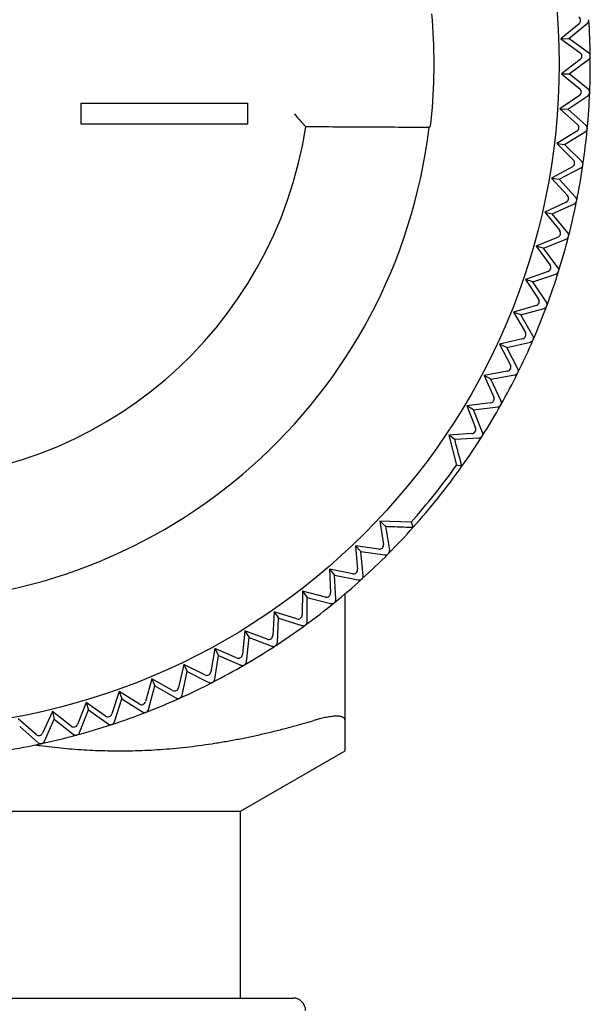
# Model space of a CAD drawing. Header units: millimetres. Extents: x 8 to 415, y 12 to 447.
# Tile 18 of 24: x 224 to 238, y 402 to 426. Entities that reach past the tile are written whole.
import ezdxf

# ---------------------------------------------------------------- set-up
doc = ezdxf.new("R2010")
doc.units = ezdxf.units.MM

msp = doc.modelspace()

# ---------------------------------------------------------------- linework, layer by layer
at = {"color": 7, "linetype": 'Continuous', "lineweight": 30}
for p, q in [((237.231, 425.537), (237.68, 425.911)), ((237.716, 425.994), (237.716, 425.988)), ((237.481, 425.898), (237.045, 425.53)), ((237.045, 425.53), (237.231, 425.537)), ((237.045, 425.53), (237.507, 425.195)), ((237.707, 425.197), (237.231, 425.537)), ((237.509, 425.035), (237.054, 424.689)), ((237.241, 424.687), (237.709, 425.037)), ((237.054, 424.689), (237.498, 424.331)), ((237.054, 424.689), (237.241, 424.687)), ((237.698, 424.323), (237.241, 424.687)), ((237.491, 424.17), (237.02, 423.85)), ((237.206, 423.837), (237.691, 424.162)), ((225.5, 423.48), (225.5, 423.98)), ((225.5, 423.98), (229.5, 423.98)), ((229.5, 423.98), (229.5, 423.48)), ((237.02, 423.85), (237.444, 423.468)), ((237.02, 423.85), (237.206, 423.837)), ((237.643, 423.45), (237.206, 423.837)), ((229.5, 423.48), (225.5, 423.48)), ((230.889, 423.427), (230.901, 423.413)), ((233.869, 423.398), (233.902, 423.427)), ((237.429, 423.308), (236.941, 423.013)), ((237.677, 423.375), (237.677, 423.366)), ((237.126, 422.99), (237.628, 423.29)), ((236.941, 423.013), (237.345, 422.61)), ((236.941, 423.013), (237.126, 422.99)), ((237.543, 422.581), (237.126, 422.99)), ((237.322, 422.451), (236.819, 422.181)), ((237.003, 422.149), (237.52, 422.422)), ((237.572, 422.494), (237.572, 422.496)), ((236.819, 422.181), (237.201, 421.757)), ((236.819, 422.181), (237.003, 422.149)), ((237.397, 421.718), (237.003, 422.149)), ((237.17, 421.6), (236.653, 421.357)), ((236.835, 421.315), (237.366, 421.56)), ((236.653, 421.357), (237.013, 420.914)), ((236.653, 421.357), (236.835, 421.315)), ((237.207, 420.864), (236.835, 421.315)), ((236.973, 420.758), (236.445, 420.542)), ((236.625, 420.491), (237.167, 420.709)), ((236.445, 420.542), (236.781, 420.081)), ((236.625, 420.491), (236.445, 420.542)), ((236.972, 420.022), (236.625, 420.491)), ((236.733, 419.928), (236.194, 419.74)), ((236.371, 419.68), (236.924, 419.868)), ((236.987, 419.932), (236.987, 419.934)), ((236.194, 419.74), (236.506, 419.262)), ((236.371, 419.68), (236.194, 419.74)), ((236.693, 419.192), (236.371, 419.68)), ((236.45, 419.111), (235.902, 418.952)), ((236.075, 418.883), (236.637, 419.042)), ((236.703, 419.102), (236.704, 419.104)), ((235.902, 418.952), (236.188, 418.458)), ((236.075, 418.883), (235.902, 418.952)), ((236.371, 418.379), (236.075, 418.883)), ((236.124, 418.311), (235.568, 418.18)), ((235.568, 418.18), (235.828, 417.672)), ((235.738, 418.102), (235.568, 418.18)), ((235.738, 418.102), (236.308, 418.231)), ((236.007, 417.583), (235.738, 418.102)), ((236.377, 418.288), (236.378, 418.29)), ((235.757, 417.528), (235.195, 417.427)), ((235.195, 417.427), (235.428, 416.906)), ((235.36, 417.34), (235.195, 417.427)), ((235.36, 417.34), (235.936, 417.439)), ((236.008, 417.492), (236.009, 417.494)), ((235.602, 416.808), (235.36, 417.34)), ((235.349, 416.766), (234.783, 416.694)), ((234.783, 416.694), (234.988, 416.162)), ((234.943, 416.599), (234.783, 416.694)), ((234.943, 416.599), (235.524, 416.668)), ((235.598, 416.717), (235.599, 416.719)), ((235.157, 416.055), (234.943, 416.599)), ((234.902, 416.026), (234.343, 415.985)), ((234.343, 415.985), (234.531, 415.261)), ((234.489, 415.88), (234.343, 415.985)), ((235.148, 415.964), (235.149, 415.966)), ((235.071, 415.919), (234.489, 415.88)), ((234.661, 415.237), (234.531, 415.261)), ((233.437, 413.889), (232.689, 413.912)), ((232.689, 413.912), (232.773, 413.357)), ((232.689, 413.912), (232.824, 413.793)), ((233.437, 413.889), (233.489, 413.768)), ((232.824, 413.793), (232.915, 413.216)), ((232.66, 413.243), (232.096, 413.324)), ((232.096, 413.324), (232.152, 412.756)), ((232.096, 413.324), (232.225, 413.189)), ((232.225, 413.189), (232.802, 413.102)), ((232.286, 412.608), (232.225, 413.189)), ((232.033, 412.649), (231.473, 412.76)), ((231.473, 412.76), (231.499, 412.19)), ((231.473, 412.76), (231.595, 412.618)), ((231.626, 412.035), (231.595, 412.618)), ((231.595, 412.618), (232.167, 412.5)), ((230.822, 412.228), (230.818, 411.657)), ((231.375, 412.088), (230.822, 412.228)), ((230.822, 412.228), (230.936, 412.08)), ((231.85, 409.117), (231.85, 412.17)), ((230.936, 411.496), (230.936, 412.08)), ((230.936, 412.08), (231.501, 411.933)), ((230.143, 411.732), (230.11, 411.162)), ((230.689, 411.563), (230.143, 411.732)), ((230.143, 411.732), (230.25, 411.578)), ((230.22, 410.994), (230.25, 411.578)), ((230.25, 411.578), (230.807, 411.401)), ((229.44, 411.271), (229.377, 410.704)), ((229.976, 411.074), (229.44, 411.271)), ((229.44, 411.271), (229.538, 411.112)), ((229.478, 410.531), (229.538, 411.112)), ((229.538, 411.112), (230.085, 410.906)), ((228.714, 410.848), (228.621, 410.285)), ((229.238, 410.623), (228.714, 410.848)), ((228.714, 410.848), (228.804, 410.684)), ((228.713, 410.107), (228.804, 410.684)), ((228.804, 410.684), (229.339, 410.45)), ((227.966, 410.464), (227.844, 409.906)), ((227.926, 409.724), (228.047, 410.295)), ((228.478, 410.212), (227.966, 410.464)), ((227.966, 410.464), (228.047, 410.295)), ((228.047, 410.295), (228.57, 410.034)), ((227.2, 410.119), (227.048, 409.569)), ((227.698, 409.84), (227.2, 410.119)), ((227.2, 410.119), (227.272, 409.947)), ((226.416, 409.815), (226.236, 409.273)), ((226.899, 409.51), (226.416, 409.815)), ((226.416, 409.815), (226.479, 409.639)), ((227.121, 409.382), (227.272, 409.947)), ((227.272, 409.947), (227.78, 409.658)), ((225.617, 409.552), (225.41, 409.02)), ((226.084, 409.223), (225.617, 409.552)), ((225.617, 409.552), (225.671, 409.373)), ((226.299, 409.083), (226.479, 409.639)), ((226.479, 409.639), (226.971, 409.324)), ((224.806, 409.331), (224.571, 408.811)), ((225.255, 408.978), (224.806, 409.331)), ((224.806, 409.331), (224.851, 409.15)), ((225.462, 408.827), (225.671, 409.373)), ((225.671, 409.373), (226.146, 409.033)), ((224.414, 408.777), (223.985, 409.153)), ((224.613, 408.616), (224.851, 409.15)), ((224.851, 409.15), (225.307, 408.785)), ((224.019, 408.97), (224.456, 408.582)), ((229.331, 406.93), (231.85, 408.384)), ((212.669, 406.93), (229.331, 406.93)), ((229.331, 402.43), (229.331, 406.93))]:
    msp.add_line(p, q, dxfattribs=at)
msp.add_circle((221, 424.93), 16, dxfattribs=at)
for centre, radius, start, end in [((221, 424.93), 12.992, 354.6889, 5.3111), ((221, 424.93), 16.75, 0.6457, 3.6208), ((221, 424.93), 16.75, 357.6566, 0.639), ((221, 424.93), 16.75, 354.6745, 357.6393), ((221, 424.93), 12.96, 186.7877, 353.2123), ((221, 424.93), 10.017, 188.7104, 351.2896), ((221, 424.93), 16.75, 351.6457, 354.6393), ((221, 424.93), 16.75, 348.6457, 351.6393), ((221, 424.93), 16.75, 345.6457, 348.6393), ((221, 424.93), 16.75, 342.6457, 345.6393), ((221, 424.93), 16.75, 339.6457, 342.6393), ((221, 424.93), 16.75, 336.6457, 339.6393), ((221, 424.93), 16.75, 333.6457, 336.6393), ((221, 424.93), 16.75, 330.6457, 333.6393), ((221, 424.93), 16.75, 327.6457, 330.6393), ((221, 424.93), 16.75, 324.6432, 327.6393), ((221, 424.93), 16.63, 318.4054, 324.4517), ((221, 424.93), 16.75, 318.214, 324.6432), ((221, 424.93), 16.75, 315.2172, 318.214), ((221, 424.93), 16.75, 312.2172, 315.2108), ((221, 424.93), 16.75, 309.2172, 312.2108), ((221, 424.93), 16.75, 306.2172, 309.2108), ((221, 424.93), 16.75, 303.2172, 306.2108), ((221, 424.93), 16.75, 300.2172, 303.2108), ((221, 424.93), 16.75, 297.2172, 300.2108), ((221, 424.93), 16.75, 294.2172, 297.2108), ((221, 424.93), 16.75, 291.2172, 294.2108), ((221, 424.93), 16.75, 288.2172, 291.2108), ((221, 424.93), 16.75, 285.2172, 288.2108), ((221, 424.93), 16.75, 282.2172, 285.2108), ((221, 424.93), 16.75, 279.2172, 282.2108), ((230.6, 402.13), 0.3, 0, 90)]:
    msp.add_arc(centre, radius, start, end, dxfattribs=at)
for centre, major_axis in [((237.416, 425.975), (0.0998, 0.0064)), ((237.448, 425.114), (0.1, 0.001)), ((237.435, 424.253), (0.0999, -0.0041)), ((237.377, 423.394), (0.0996, -0.0093)), ((237.274, 422.539), (0.0989, -0.0145)), ((237.127, 421.69), (0.0981, -0.0197)), ((236.935, 420.851), (0.0969, -0.0248)), ((236.7, 420.022), (0.0955, -0.0298)), ((236.422, 419.207), (0.0938, -0.0348)), ((236.101, 418.408), (0.0918, -0.0397)), ((235.739, 417.627), (0.0896, -0.0444)), ((235.337, 416.865), (0.0872, -0.049)), ((234.895, 416.126), (0.0845, -0.0535)), ((232.675, 413.342), (0.071, -0.0705)), ((232.052, 412.747), (0.0672, -0.0741)), ((231.399, 412.185), (0.0632, -0.0775)), ((230.718, 411.658), (0.0591, -0.0807)), ((230.01, 411.168), (0.0548, -0.0837)), ((229.278, 410.715), (0.0503, -0.0864)), ((228.522, 410.301), (0.0457, -0.0889)), ((227.746, 409.928), (0.041, -0.0912)), ((226.952, 409.595), (0.0362, -0.0932)), ((226.141, 409.305), (0.0313, -0.095)), ((225.317, 409.057), (0.0262, -0.0965)), ((224.48, 408.853), (0.0212, -0.0977))]:
    msp.add_ellipse(centre, major_axis=major_axis, ratio=0.999893, start_param=5.350694, end_param=7.215677, dxfattribs=at)
for points, knots in [([(237.68, 425.911), (237.684, 425.915), (237.692, 425.922), (237.701, 425.935), (237.708, 425.948), (237.713, 425.961), (237.716, 425.974), (237.716, 425.983), (237.716, 425.988)], [0, 0, 0, 0, 0.207775, 0.420646, 0.570564, 0.72418, 0.859875, 1, 1, 1, 1]), ([(237.749, 425.117), (237.749, 425.122), (237.748, 425.131), (237.745, 425.144), (237.741, 425.155), (237.735, 425.168), (237.726, 425.18), (237.717, 425.19), (237.71, 425.195), (237.707, 425.197)], [0, 0, 0, 0, 0.127413, 0.254899, 0.381518, 0.508251, 0.688057, 0.868132, 1, 1, 1, 1]), ([(237.709, 425.037), (237.713, 425.04), (237.721, 425.047), (237.731, 425.059), (237.739, 425.072), (237.744, 425.084), (237.747, 425.097), (237.749, 425.108), (237.749, 425.115), (237.749, 425.117)], [0, 0, 0, 0, 0.1977628, 0.3952323, 0.5379092, 0.6804202, 0.799883, 0.9192678, 1, 1, 1, 1]), ([(237.736, 424.245), (237.736, 424.249), (237.735, 424.258), (237.732, 424.271), (237.728, 424.283), (237.722, 424.296), (237.713, 424.309), (237.704, 424.317), (237.699, 424.322), (237.698, 424.323)], [0, 0, 0, 0, 0.136295, 0.272696, 0.408009, 0.543448, 0.741831, 0.940515, 1, 1, 1, 1]), ([(237.691, 424.162), (237.696, 424.165), (237.704, 424.172), (237.715, 424.184), (237.723, 424.196), (237.729, 424.208), (237.733, 424.22), (237.735, 424.231), (237.735, 424.237), (237.736, 424.24)], [0, 0, 0, 0, 0.199393, 0.39849, 0.542343, 0.686029, 0.806646, 0.927185, 1, 1, 1, 1]), ([(237.736, 424.245), (237.736, 424.244), (237.736, 424.242), (237.736, 424.24), (237.736, 424.24)], [0, 0, 0, 0, 0.629577, 1, 1, 1, 1]), ([(230.628, 423.727), (230.641, 423.712), (230.665, 423.684), (230.7, 423.644), (230.725, 423.615), (230.743, 423.595), (230.754, 423.582), (230.765, 423.57), (230.774, 423.559), (230.783, 423.549), (230.791, 423.54), (230.804, 423.526), (230.82, 423.507), (230.838, 423.486), (230.854, 423.468), (230.866, 423.453), (230.876, 423.442), (230.883, 423.433), (230.888, 423.428), (230.889, 423.427), (230.889, 423.427)], [0, 0, 0, 0, 0.107184, 0.204756, 0.292737, 0.327524, 0.360557, 0.39184, 0.421375, 0.44917, 0.475228, 0.499559, 0.571785, 0.640699, 0.70653, 0.769543, 0.830038, 0.888353, 0.944869, 1, 1, 1, 1]), ([(233.902, 423.427), (233.902, 423.428), (233.903, 423.429), (233.904, 423.435), (233.905, 423.444), (233.907, 423.457), (233.909, 423.474), (233.911, 423.493), (233.914, 423.516), (233.917, 423.541), (233.92, 423.569), (233.923, 423.598), (233.927, 423.63), (233.93, 423.662), (233.933, 423.695), (233.935, 423.716), (233.936, 423.727)], [0, 0, 0, 0, 0.0714252, 0.1430794, 0.2145058, 0.2859178, 0.3575567, 0.4289709, 0.5006614, 0.5725786, 0.6442708, 0.7163998, 0.7887574, 0.8608867, 0.9304434, 1, 1, 1, 1]), ([(233.869, 423.398), (233.375, 423.4), (232.386, 423.405), (231.396, 423.41), (230.901, 423.413)], [0, 0, 0, 0, 0.5, 1, 1, 1, 1]), ([(237.628, 423.29), (237.633, 423.293), (237.642, 423.299), (237.653, 423.31), (237.662, 423.322), (237.668, 423.333), (237.673, 423.345), (237.676, 423.356), (237.676, 423.363), (237.677, 423.366)], [0, 0, 0, 0, 0.197605, 0.394918, 0.537481, 0.679879, 0.79923, 0.918504, 1, 1, 1, 1]), ([(237.677, 423.375), (237.677, 423.38), (237.677, 423.389), (237.674, 423.402), (237.669, 423.415), (237.663, 423.427), (237.654, 423.439), (237.647, 423.446), (237.643, 423.45)], [0, 0, 0, 0, 0.146613, 0.298577, 0.444963, 0.594658, 0.794986, 1, 1, 1, 1]), ([(237.52, 422.422), (237.524, 422.424), (237.534, 422.43), (237.545, 422.44), (237.555, 422.452), (237.562, 422.463), (237.567, 422.475), (237.57, 422.485), (237.571, 422.492), (237.572, 422.494)], [0, 0, 0, 0, 0.1993929, 0.3984901, 0.5423431, 0.6860289, 0.8066465, 0.9271851, 1, 1, 1, 1]), ([(237.572, 422.496), (237.573, 422.501), (237.573, 422.51), (237.572, 422.524), (237.569, 422.538), (237.565, 422.55), (237.559, 422.561), (237.551, 422.572), (237.546, 422.578), (237.543, 422.581)], [0, 0, 0, 0, 0.132731, 0.275386, 0.418218, 0.559577, 0.701067, 0.850492, 1, 1, 1, 1]), ([(237.422, 421.631), (237.423, 421.638), (237.424, 421.649), (237.423, 421.666), (237.42, 421.68), (237.415, 421.692), (237.408, 421.706), (237.401, 421.713), (237.397, 421.718)], [0, 0, 0, 0, 0.191297, 0.339043, 0.487001, 0.633311, 0.779754, 1, 1, 1, 1]), ([(237.366, 421.56), (237.371, 421.563), (237.38, 421.568), (237.393, 421.578), (237.403, 421.589), (237.41, 421.6), (237.416, 421.611), (237.42, 421.622), (237.421, 421.628), (237.422, 421.631)], [0, 0, 0, 0, 0.1976054, 0.3949177, 0.5374811, 0.6798787, 0.7992305, 0.9185043, 1, 1, 1, 1]), ([(237.167, 420.709), (237.172, 420.711), (237.182, 420.715), (237.195, 420.725), (237.205, 420.735), (237.213, 420.746), (237.22, 420.757), (237.224, 420.767), (237.226, 420.773), (237.227, 420.776)], [0, 0, 0, 0, 0.197605, 0.394918, 0.537481, 0.679879, 0.79923, 0.918504, 1, 1, 1, 1]), ([(237.227, 420.776), (237.228, 420.78), (237.229, 420.789), (237.23, 420.802), (237.229, 420.816), (237.225, 420.832), (237.219, 420.847), (237.212, 420.857), (237.208, 420.863), (237.207, 420.864)], [0, 0, 0, 0, 0.121552, 0.243161, 0.397836, 0.552758, 0.743139, 0.933813, 1, 1, 1, 1]), ([(236.987, 419.934), (236.988, 419.938), (236.99, 419.945), (236.991, 419.955), (236.992, 419.966), (236.991, 419.978), (236.987, 419.994), (236.981, 420.009), (236.975, 420.017), (236.972, 420.022)], [0, 0, 0, 0, 0.119677, 0.23941, 0.289052, 0.45282, 0.616871, 0.808312, 1, 1, 1, 1]), ([(236.924, 419.868), (236.929, 419.87), (236.939, 419.874), (236.952, 419.883), (236.964, 419.893), (236.972, 419.903), (236.979, 419.913), (236.984, 419.923), (236.986, 419.929), (236.987, 419.932)], [0, 0, 0, 0, 0.199393, 0.39849, 0.542343, 0.686029, 0.806646, 0.927185, 1, 1, 1, 1]), ([(236.637, 419.042), (236.642, 419.043), (236.653, 419.047), (236.666, 419.055), (236.678, 419.064), (236.687, 419.074), (236.695, 419.084), (236.7, 419.093), (236.702, 419.1), (236.703, 419.102)], [0, 0, 0, 0, 0.1993929, 0.3984901, 0.5423431, 0.6860289, 0.8066465, 0.9271851, 1, 1, 1, 1]), ([(236.704, 419.104), (236.705, 419.108), (236.708, 419.116), (236.71, 419.127), (236.71, 419.14), (236.709, 419.154), (236.705, 419.169), (236.7, 419.181), (236.695, 419.189), (236.693, 419.192)], [0, 0, 0, 0, 0.121585, 0.243229, 0.342449, 0.514529, 0.686922, 0.843411, 1, 1, 1, 1]), ([(236.378, 418.29), (236.379, 418.294), (236.382, 418.302), (236.385, 418.315), (236.386, 418.33), (236.384, 418.346), (236.38, 418.363), (236.374, 418.373), (236.371, 418.379)], [0, 0, 0, 0, 0.12376, 0.247584, 0.396761, 0.57781, 0.759199, 1, 1, 1, 1]), ([(236.308, 418.231), (236.313, 418.233), (236.323, 418.236), (236.337, 418.243), (236.35, 418.252), (236.359, 418.261), (236.367, 418.271), (236.373, 418.28), (236.376, 418.286), (236.377, 418.288)], [0, 0, 0, 0, 0.199393, 0.39849, 0.542343, 0.686029, 0.806646, 0.927185, 1, 1, 1, 1]), ([(235.936, 417.439), (235.941, 417.441), (235.952, 417.443), (235.966, 417.449), (235.979, 417.457), (235.989, 417.466), (235.998, 417.476), (236.004, 417.484), (236.007, 417.49), (236.008, 417.492)], [0, 0, 0, 0, 0.1993929, 0.3984901, 0.5423431, 0.6860289, 0.8066465, 0.9271851, 1, 1, 1, 1]), ([(236.009, 417.494), (236.011, 417.498), (236.014, 417.506), (236.018, 417.521), (236.019, 417.538), (236.018, 417.556), (236.013, 417.571), (236.009, 417.579), (236.007, 417.583)], [0, 0, 0, 0, 0.126095, 0.252261, 0.451821, 0.645759, 0.840083, 1, 1, 1, 1]), ([(235.524, 416.668), (235.529, 416.669), (235.54, 416.671), (235.554, 416.676), (235.567, 416.684), (235.578, 416.692), (235.587, 416.701), (235.594, 416.709), (235.597, 416.715), (235.598, 416.717)], [0, 0, 0, 0, 0.199393, 0.39849, 0.542343, 0.686029, 0.806646, 0.927185, 1, 1, 1, 1]), ([(235.599, 416.719), (235.601, 416.723), (235.605, 416.731), (235.609, 416.743), (235.611, 416.755), (235.612, 416.769), (235.61, 416.785), (235.606, 416.798), (235.603, 416.806), (235.602, 416.808)], [0, 0, 0, 0, 0.1285296, 0.2571368, 0.382626, 0.5082214, 0.7078597, 0.9078734, 1, 1, 1, 1]), ([(235.071, 415.919), (235.077, 415.92), (235.088, 415.921), (235.103, 415.926), (235.116, 415.933), (235.127, 415.94), (235.136, 415.949), (235.143, 415.957), (235.147, 415.962), (235.148, 415.964)], [0, 0, 0, 0, 0.199393, 0.39849, 0.542343, 0.686029, 0.806646, 0.927185, 1, 1, 1, 1]), ([(235.149, 415.966), (235.152, 415.97), (235.156, 415.978), (235.161, 415.99), (235.163, 416.003), (235.164, 416.012), (235.164, 416.024), (235.163, 416.038), (235.159, 416.049), (235.157, 416.055)], [0, 0, 0, 0, 0.131139, 0.262363, 0.392617, 0.522993, 0.565605, 0.782584, 1, 1, 1, 1]), ([(234.661, 415.237), (234.641, 415.309), (234.603, 415.453), (234.546, 415.667), (234.508, 415.81), (234.489, 415.88)], [0, 0, 0, 0, 0.337682, 0.671013, 1, 1, 1, 1]), ([(232.824, 413.793), (232.897, 413.79), (233.044, 413.785), (233.266, 413.776), (233.415, 413.771), (233.489, 413.768)], [0, 0, 0, 0, 0.3289856, 0.6623175, 1, 1, 1, 1]), ([(232.802, 413.102), (232.808, 413.101), (232.819, 413.1), (232.834, 413.102), (232.849, 413.105), (232.861, 413.11), (232.872, 413.117), (232.881, 413.123), (232.886, 413.128), (232.888, 413.13)], [0, 0, 0, 0, 0.197605, 0.394918, 0.537481, 0.679879, 0.79923, 0.918504, 1, 1, 1, 1]), ([(232.888, 413.13), (232.891, 413.133), (232.897, 413.14), (232.904, 413.151), (232.91, 413.162), (232.914, 413.174), (232.916, 413.187), (232.917, 413.202), (232.916, 413.211), (232.915, 413.216)], [0, 0, 0, 0, 0.12757, 0.255214, 0.381987, 0.508874, 0.662679, 0.816635, 1, 1, 1, 1]), ([(232.167, 412.5), (232.173, 412.5), (232.183, 412.498), (232.199, 412.499), (232.214, 412.501), (232.226, 412.506), (232.238, 412.512), (232.247, 412.518), (232.252, 412.522), (232.254, 412.524)], [0, 0, 0, 0, 0.197605, 0.394918, 0.537481, 0.679879, 0.79923, 0.918504, 1, 1, 1, 1]), ([(232.254, 412.524), (232.257, 412.527), (232.264, 412.533), (232.271, 412.544), (232.277, 412.555), (232.283, 412.568), (232.286, 412.582), (232.287, 412.596), (232.286, 412.605), (232.286, 412.608)], [0, 0, 0, 0, 0.127577, 0.255227, 0.382006, 0.5089, 0.689051, 0.869471, 1, 1, 1, 1]), ([(231.501, 411.933), (231.507, 411.932), (231.517, 411.93), (231.533, 411.93), (231.548, 411.932), (231.56, 411.935), (231.572, 411.94), (231.582, 411.946), (231.587, 411.95), (231.59, 411.952)], [0, 0, 0, 0, 0.197605, 0.394918, 0.537481, 0.679879, 0.79923, 0.918504, 1, 1, 1, 1]), ([(231.59, 411.952), (231.593, 411.955), (231.599, 411.961), (231.608, 411.971), (231.614, 411.982), (231.62, 411.994), (231.624, 412.008), (231.626, 412.022), (231.626, 412.031), (231.626, 412.035)], [0, 0, 0, 0, 0.127577, 0.255227, 0.382006, 0.5089, 0.689051, 0.869471, 1, 1, 1, 1]), ([(230.896, 411.416), (230.899, 411.418), (230.906, 411.424), (230.915, 411.434), (230.922, 411.444), (230.929, 411.456), (230.933, 411.47), (230.936, 411.484), (230.936, 411.493), (230.936, 411.496)], [0, 0, 0, 0, 0.127577, 0.255227, 0.382006, 0.5089, 0.689051, 0.869471, 1, 1, 1, 1]), ([(230.807, 411.401), (230.812, 411.4), (230.822, 411.397), (230.838, 411.396), (230.853, 411.397), (230.866, 411.4), (230.878, 411.405), (230.888, 411.41), (230.893, 411.414), (230.896, 411.416)], [0, 0, 0, 0, 0.1976054, 0.3949177, 0.5374811, 0.6798787, 0.7992305, 0.9185043, 1, 1, 1, 1]), ([(230.175, 410.916), (230.179, 410.919), (230.186, 410.924), (230.195, 410.933), (230.203, 410.943), (230.21, 410.955), (230.215, 410.969), (230.219, 410.982), (230.219, 410.991), (230.22, 410.994)], [0, 0, 0, 0, 0.127577, 0.255227, 0.382006, 0.5089, 0.689051, 0.869471, 1, 1, 1, 1]), ([(230.085, 410.906), (230.09, 410.905), (230.101, 410.901), (230.117, 410.9), (230.131, 410.9), (230.144, 410.903), (230.157, 410.906), (230.167, 410.911), (230.173, 410.915), (230.175, 410.916)], [0, 0, 0, 0, 0.197605, 0.394918, 0.537481, 0.679879, 0.79923, 0.918504, 1, 1, 1, 1]), ([(229.429, 410.455), (229.433, 410.458), (229.44, 410.462), (229.45, 410.471), (229.458, 410.481), (229.466, 410.492), (229.472, 410.506), (229.476, 410.519), (229.477, 410.527), (229.478, 410.531)], [0, 0, 0, 0, 0.127577, 0.255227, 0.382006, 0.5089, 0.689051, 0.869471, 1, 1, 1, 1]), ([(229.339, 410.45), (229.344, 410.448), (229.354, 410.444), (229.37, 410.442), (229.385, 410.442), (229.398, 410.443), (229.41, 410.446), (229.42, 410.45), (229.426, 410.454), (229.429, 410.455)], [0, 0, 0, 0, 0.1976054, 0.3949177, 0.5374811, 0.6798787, 0.7992305, 0.9185043, 1, 1, 1, 1]), ([(228.57, 410.034), (228.575, 410.031), (228.585, 410.027), (228.6, 410.024), (228.615, 410.023), (228.628, 410.024), (228.641, 410.026), (228.651, 410.03), (228.657, 410.033), (228.66, 410.034)], [0, 0, 0, 0, 0.197605, 0.394918, 0.537481, 0.679879, 0.79923, 0.918504, 1, 1, 1, 1]), ([(228.66, 410.034), (228.664, 410.036), (228.671, 410.04), (228.682, 410.049), (228.69, 410.058), (228.699, 410.069), (228.706, 410.082), (228.71, 410.095), (228.712, 410.104), (228.713, 410.107)], [0, 0, 0, 0, 0.127577, 0.255227, 0.382006, 0.5089, 0.689051, 0.869471, 1, 1, 1, 1]), ([(227.78, 409.658), (227.785, 409.655), (227.794, 409.65), (227.809, 409.646), (227.824, 409.645), (227.837, 409.645), (227.85, 409.647), (227.861, 409.65), (227.867, 409.652), (227.87, 409.653)], [0, 0, 0, 0, 0.197605, 0.394918, 0.537481, 0.679879, 0.79923, 0.918504, 1, 1, 1, 1]), ([(227.87, 409.653), (227.874, 409.655), (227.882, 409.659), (227.892, 409.667), (227.901, 409.676), (227.91, 409.686), (227.918, 409.699), (227.923, 409.712), (227.925, 409.72), (227.926, 409.724)], [0, 0, 0, 0, 0.127577, 0.255227, 0.382006, 0.5089, 0.689051, 0.869471, 1, 1, 1, 1]), ([(226.971, 409.324), (226.976, 409.321), (226.985, 409.316), (227, 409.311), (227.015, 409.308), (227.028, 409.308), (227.041, 409.309), (227.052, 409.311), (227.058, 409.314), (227.061, 409.315)], [0, 0, 0, 0, 0.1976054, 0.3949177, 0.5374811, 0.6798787, 0.7992305, 0.9185043, 1, 1, 1, 1]), ([(227.061, 409.315), (227.065, 409.317), (227.073, 409.32), (227.084, 409.327), (227.094, 409.335), (227.103, 409.346), (227.111, 409.358), (227.117, 409.371), (227.12, 409.379), (227.121, 409.382)], [0, 0, 0, 0, 0.127577, 0.255227, 0.382006, 0.5089, 0.689051, 0.869471, 1, 1, 1, 1]), ([(224.397, 408.529), (224.436, 408.523), (224.567, 408.504), (224.793, 408.477), (225.073, 408.448), (225.354, 408.424), (225.635, 408.405), (225.921, 408.392), (226.213, 408.385), (226.511, 408.383), (226.808, 408.388), (227.105, 408.399), (227.406, 408.417), (227.712, 408.441), (228.022, 408.473), (228.331, 408.511), (228.639, 408.555), (228.947, 408.605), (229.254, 408.661), (229.56, 408.723), (229.868, 408.79), (230.176, 408.864), (230.485, 408.943), (230.793, 409.027), (230.998, 409.087), (231.1, 409.117)], [0, 0, 0, 0, 0.017204, 0.058826, 0.100457, 0.14209, 0.18372, 0.225341, 0.269274, 0.313218, 0.357166, 0.401111, 0.445045, 0.491013, 0.536988, 0.582965, 0.628934, 0.674895, 0.720862, 0.76683, 0.812792, 0.859591, 0.906395, 0.9532, 1, 1, 1, 1]), ([(226.235, 409.019), (226.239, 409.02), (226.248, 409.024), (226.259, 409.03), (226.269, 409.038), (226.279, 409.047), (226.288, 409.059), (226.295, 409.072), (226.298, 409.08), (226.299, 409.083)], [0, 0, 0, 0, 0.127577, 0.255227, 0.382006, 0.5089, 0.689051, 0.869471, 1, 1, 1, 1]), ([(231.85, 409.117), (231.849, 409.124), (231.848, 409.139), (231.84, 409.158), (231.826, 409.175), (231.807, 409.19), (231.782, 409.202), (231.751, 409.21), (231.715, 409.216), (231.673, 409.219), (231.627, 409.219), (231.576, 409.216), (231.521, 409.211), (231.462, 409.202), (231.4, 409.191), (231.334, 409.178), (231.262, 409.161), (231.184, 409.141), (231.128, 409.125), (231.1, 409.117)], [0, 0, 0, 0, 0.0584832, 0.1171608, 0.1758944, 0.2345532, 0.2930205, 0.3516029, 0.4103976, 0.4692622, 0.5280529, 0.5866321, 0.6435526, 0.7006595, 0.7578361, 0.8149554, 0.8718864, 0.9359422, 1, 1, 1, 1]), ([(231.85, 408.384), (231.85, 408.385), (231.85, 408.386), (231.85, 408.397), (231.85, 408.414), (231.85, 408.438), (231.85, 408.469), (231.85, 408.506), (231.85, 408.549), (231.85, 408.599), (231.85, 408.655), (231.85, 408.717), (231.85, 408.785), (231.85, 408.86), (231.85, 408.94), (231.85, 409.025), (231.85, 409.086), (231.85, 409.117)], [0, 0, 0, 0, 0.06597, 0.131957, 0.19795, 0.263939, 0.329909, 0.395864, 0.461833, 0.527808, 0.59378, 0.659737, 0.727781, 0.795835, 0.863895, 0.931953, 1, 1, 1, 1]), ([(226.146, 409.033), (226.151, 409.03), (226.16, 409.024), (226.175, 409.018), (226.189, 409.015), (226.202, 409.014), (226.215, 409.014), (226.226, 409.016), (226.233, 409.018), (226.235, 409.019)], [0, 0, 0, 0, 0.197605, 0.394918, 0.537481, 0.679879, 0.79923, 0.918504, 1, 1, 1, 1]), ([(224.544, 408.559), (224.548, 408.56), (224.556, 408.562), (224.568, 408.568), (224.579, 408.574), (224.59, 408.583), (224.6, 408.593), (224.608, 408.605), (224.612, 408.613), (224.613, 408.616)], [0, 0, 0, 0, 0.127577, 0.255227, 0.382006, 0.5089, 0.689051, 0.869471, 1, 1, 1, 1]), ([(225.307, 408.785), (225.312, 408.782), (225.32, 408.776), (225.335, 408.769), (225.349, 408.765), (225.362, 408.763), (225.375, 408.763), (225.386, 408.764), (225.393, 408.766), (225.395, 408.767)], [0, 0, 0, 0, 0.197605, 0.394918, 0.537481, 0.679879, 0.79923, 0.918504, 1, 1, 1, 1]), ([(225.395, 408.767), (225.4, 408.768), (225.408, 408.771), (225.42, 408.777), (225.43, 408.784), (225.441, 408.793), (225.45, 408.804), (225.458, 408.816), (225.461, 408.824), (225.462, 408.827)], [0, 0, 0, 0, 0.127577, 0.255227, 0.382006, 0.5089, 0.689051, 0.869471, 1, 1, 1, 1]), ([(224.456, 408.582), (224.461, 408.579), (224.469, 408.572), (224.483, 408.564), (224.497, 408.56), (224.51, 408.557), (224.523, 408.556), (224.534, 408.557), (224.541, 408.558), (224.544, 408.559)], [0, 0, 0, 0, 0.197605, 0.394918, 0.537481, 0.679879, 0.79923, 0.918504, 1, 1, 1, 1]), ([(221, 402.43), (221.073, 402.43), (221.22, 402.43), (221.441, 402.43), (221.661, 402.43), (221.88, 402.43), (222.083, 402.43), (222.271, 402.43), (222.442, 402.43), (222.614, 402.43), (222.789, 402.43), (222.981, 402.43), (223.19, 402.43), (223.413, 402.43), (223.634, 402.43), (223.813, 402.43), (223.951, 402.43), (224.049, 402.43), (224.147, 402.43), (224.244, 402.43), (224.341, 402.43), (224.437, 402.43), (224.586, 402.43), (224.785, 402.43), (225.033, 402.43), (225.278, 402.43), (225.489, 402.43), (225.668, 402.43), (225.817, 402.43), (225.964, 402.43), (226.109, 402.43), (226.275, 402.43), (226.459, 402.43), (226.661, 402.43), (226.859, 402.43), (227.053, 402.43), (227.243, 402.43), (227.429, 402.43), (227.611, 402.43), (227.783, 402.43), (227.944, 402.43), (228.095, 402.43), (228.243, 402.43), (228.386, 402.43), (228.516, 402.43), (228.633, 402.43), (228.737, 402.43), (228.839, 402.43), (228.938, 402.43), (229.053, 402.43), (229.182, 402.43), (229.321, 402.43), (229.453, 402.43), (229.555, 402.43), (229.631, 402.43), (229.684, 402.43), (229.735, 402.43), (229.785, 402.43), (229.833, 402.43), (229.88, 402.43), (229.94, 402.43), (230.01, 402.43), (230.088, 402.43), (230.161, 402.43), (230.228, 402.43), (230.285, 402.43), (230.334, 402.43), (230.375, 402.43), (230.413, 402.43), (230.446, 402.43), (230.481, 402.43), (230.515, 402.43), (230.546, 402.43), (230.57, 402.43), (230.587, 402.43), (230.598, 402.43), (230.599, 402.43), (230.6, 402.43)], [0, 0, 0, 0, 0.0146354, 0.0292489, 0.0438482, 0.0584409, 0.0730349, 0.0845076, 0.0959895, 0.1074845, 0.1191443, 0.131333, 0.1465469, 0.1617448, 0.1769354, 0.1921273, 0.198951, 0.2057776, 0.2126078, 0.2194424, 0.2262822, 0.2331279, 0.2399804, 0.2580196, 0.2760243, 0.294009, 0.3119881, 0.3232932, 0.3346054, 0.3459283, 0.3572656, 0.3686206, 0.3850736, 0.401496, 0.4178986, 0.4342925, 0.4506887, 0.467098, 0.4835315, 0.5000001, 0.5147436, 0.5294617, 0.5441621, 0.5588528, 0.5735415, 0.5850866, 0.5966393, 0.6082033, 0.6197825, 0.6313807, 0.6494198, 0.6674245, 0.6854092, 0.7033884, 0.7114629, 0.7195406, 0.7276227, 0.7357105, 0.7438053, 0.7519085, 0.7600213, 0.775536, 0.7910255, 0.8064989, 0.8219654, 0.8374342, 0.849596, 0.8617694, 0.8739588, 0.8860133, 0.8975083, 0.9145906, 0.9316563, 0.9487178, 0.9657873, 0.9828773, 1, 1, 1, 1])]:
    msp.add_open_spline(points, degree=3, knots=knots, dxfattribs=at)

doc.saveas('drawing.dxf')
